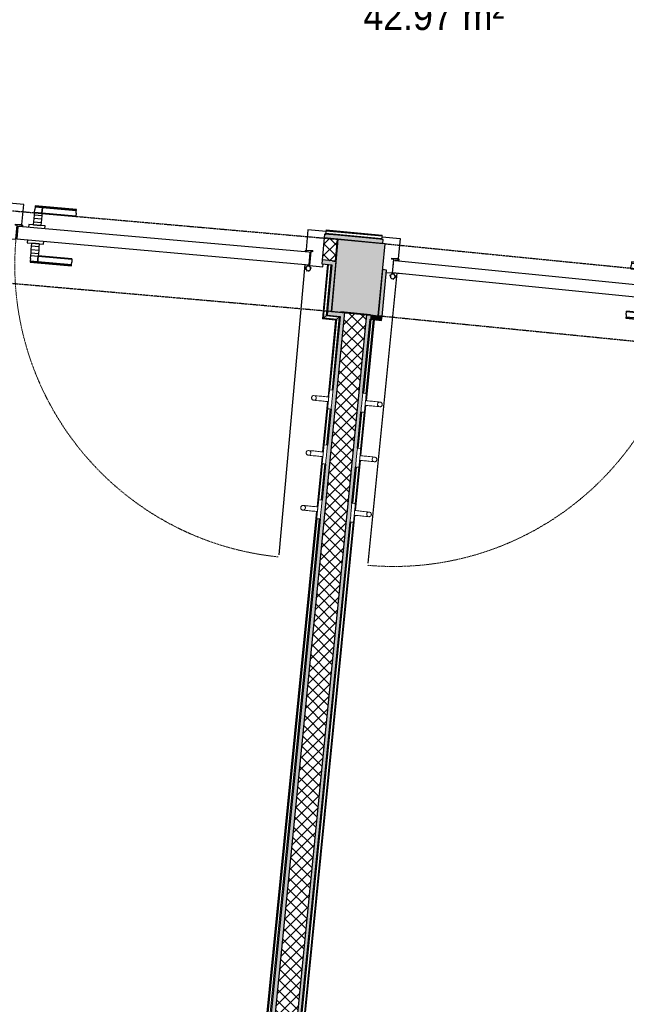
# Model space of a CAD drawing. Header units: millimetres. Extents: x 1909 to 61055, y -36590 to 14615.
# Tile 16 of 49: x 30219 to 32141, y -25673 to -22553. Entities that reach past the tile are written whole.
import ezdxf

# ---------------------------------------------------------------- set-up
doc = ezdxf.new("R2010")
doc.units = ezdxf.units.MM
doc.linetypes.add('Tiret', pattern=[2.5, 1.25, -1.25])
doc.linetypes.add('Tiret_2_', pattern=[2.5, 1.25, -1.25])
for name, color, linetype, lineweight in [('A-AREA-IDEN', 7, 'Continuous', 30), ('A-DETL-GENF', 7, 'Continuous', 18), ('A-DOOR', 7, 'Continuous', 25), ('A-DOOR-FRAM', 7, 'Continuous', 25), ('A-FLOR', 7, 'Continuous', 25), ('A-FLOR-HRAL', 7, 'Continuous', 18), ('A-WALL', 7, 'Continuous', 25), ('A-WALL-PATT', 7, 'Continuous', 25), ('E-WIRE', 7, 'Continuous', 18), ('I-FURN', 7, 'Continuous', 18), ('Q-SPCQ', 7, 'Continuous', 18)]:
    doc.layers.add(name, color=color, linetype=linetype, lineweight=lineweight)
doc.layers.add('A-DOOR-HDLN', color=5, linetype='Tiret', lineweight=25, true_color=0x0000ff)
doc.styles.add('Arial_1', font='arial.ttf', dxfattribs={"width": 0.9, "height": 90})
pattern_1 = [(45, (0, 0), (-17.67767, 17.67767), []), (135, (0, 0), (-17.67767, -17.67767), [])]

# ---------------------------------------------------------------- blocks, each defined once
blk = doc.blocks.new('PRT_SIMPLE_HUI_58x68x48 - PRT_BOIS_1V_930x2040x40-V2-2021_015_1111_DCE_1_50_N0 FINI_SSI_CMSI')
at = {"layer": 'A-DETL-GENF', "lineweight": 25}
h = blk.add_hatch(color=256, dxfattribs=at)
h.paths.add_polyline_path([(-496, -14.5), (-483.8, -12.8), (-484.4, -10.6), (-485.1, -11.7), (-496.1, -13.2), (-500.5, -13.6), (-500.5, -14.5)])
h.paths.add_polyline_path([(-485.1, -10.6), (-483.8, -9.7), (-488.8, -8), (-508.5, -8), (-508.5, -11.5), (-502, -11.5), (-502.1, -10.3), (-505.2, -10.3), (-505.2, -9.3), (-488.4, -9.4), (-485.2, -10.6)])
h = blk.add_hatch(color=256, dxfattribs=at)
h.paths.add_polyline_path([(430.5, -14.5), (430.4, -13.2), (425.8, -13.2), (415.1, -11.7), (413.8, -9.7), (413.8, -12.8), (426.2, -14.5)])
h.paths.add_polyline_path([(438.5, -11.5), (438.5, -8), (418.5, -8), (413.8, -9.7), (415.1, -10.6), (418.7, -9.3), (435.2, -9.3), (435.2, -10.3), (432, -10.5), (432, -11.5), (435.4, -11.5)])
at = {"layer": 'A-DETL-GENF'}
for p, q in [((-488.5, -8), (-508.5, -8)), ((-508.5, -8), (-508.5, -11.5)), ((-508.5, -11.5), (-502, -11.5)), ((-505.2, -10.3), (-505.2, -9.3)), ((-505.2, -9.3), (-488.7, -9.3)), ((-502, -10.3), (-505.2, -10.3)), ((-502, -11.5), (-502, -10.3)), ((-496.1, -13.2), (-500.5, -13.2)), ((-500.5, -13.2), (-500.5, -14.5)), ((-500.5, -14.5), (-496, -14.5)), ((-485.1, -11.7), (-496.1, -13.2)), ((-496, -14.5), (-483.8, -12.8)), ((-488.7, -9.3), (-485.1, -10.6)), ((-483.8, -9.7), (-488.5, -8)), ((-485.1, -10.6), (-485.1, -11.7)), ((-483.8, -12.8), (-483.8, -9.7)), ((418.5, -8), (413.8, -9.7)), ((413.8, -9.7), (413.8, -12.8)), ((413.8, -12.8), (426, -14.5)), ((415.1, -10.6), (418.7, -9.3)), ((415.1, -11.7), (415.1, -10.6)), ((426.1, -13.2), (415.1, -11.7)), ((438.5, -8), (418.5, -8)), ((418.7, -9.3), (435.2, -9.3)), ((426, -14.5), (430.5, -14.5)), ((430.5, -13.2), (426.1, -13.2)), ((430.5, -14.5), (430.5, -13.2)), ((435.2, -10.3), (432, -10.3)), ((432, -10.3), (432, -11.5)), ((432, -11.5), (438.5, -11.5)), ((435.2, -9.3), (435.2, -10.3)), ((438.5, -11.5), (438.5, -8))]:
    blk.add_line(p, q, dxfattribs=at)
at = {"layer": 'A-DOOR'}
for p, q in [((-427.1, 55), (-450.6, 55)), ((-450.6, 55), (-450.6, 54.5)), ((-450.6, 54.5), (-450.6, 50.4)), ((-427.1, 54.5), (-450.6, 54.5)), ((-450.6, 50.4), (-450.6, 43.3)), ((-427.1, 50.4), (-450.6, 50.4)), ((-450.6, 34), (-450.6, 43.3)), ((-450.6, 25.6), (-450.6, 34)), ((-427.1, 34), (-450.6, 34)), ((-319.6, 55), (-427.1, 55)), ((-427.1, 55), (-427.1, 54.5)), ((-427.1, 54.5), (-427.1, 55)), ((-427.1, 54.5), (-427.1, 50.4)), ((-319.6, 54.5), (-427.1, 54.5)), ((-427.1, 50.4), (-427.1, 54.5)), ((-427.1, 50.4), (-427.1, 43.3)), ((-319.6, 50.4), (-427.1, 50.4)), ((-427.1, 43.3), (-427.1, 50.4)), ((-427.1, 34), (-427.1, 43.3)), ((-427.1, 43.3), (-427.1, 34)), ((-427.1, 32.8), (-427.1, 34)), ((-319.6, 34), (-427.1, 34)), ((-427.1, 34), (-427.1, 25.6)), ((-427.1, 32.8), (-319.6, 32.8)), ((-319.6, 54.5), (-319.6, 55)), ((-319.6, 50.4), (-319.6, 54.5)), ((-319.6, 43.3), (-319.6, 50.4)), ((-319.6, 43.3), (-319.6, 34)), ((-319.6, 34), (-319.6, 32.8)), ((-450.6, 15.2), (-450.6, 25.6)), ((-427.1, 25.6), (-450.6, 25.6)), ((-450.6, 4.4), (-450.6, 15.2)), ((-427.1, 15.2), (-450.6, 15.2)), ((-450.6, -4), (-450.6, 4.4)), ((-450.6, 4.4), (-427.1, 4.4)), ((-427.1, 25.6), (-427.1, 15.2)), ((-427.1, 15.2), (-427.1, 4.4)), ((-427.1, 4.4), (-427.1, -4)), ((-499.5, -14.5), (-499.5, -54.5)), ((426, -14.5), (-496, -14.5)), ((-465.6, -5.5), (-465.6, -14.5)), ((-413.4, -5.5), (-465.6, -5.5)), ((-450.6, -4), (-450.6, -5)), ((-450.6, -5), (-427.1, -5)), ((-427.1, -5), (-427.1, -4)), ((-413.4, -14.5), (-413.4, -5.5)), ((430.5, -54.5), (430.5, -14.5)), ((-499.5, -54.5), (430.5, -54.5)), ((-465.6, -54.5), (-465.6, -63.5)), ((-413.4, -63.5), (-413.4, -54.5)), ((417, -54.5), (417, -977.5)), ((-465.6, -63.5), (-413.4, -63.5)), ((-427.1, -64), (-450.6, -64)), ((-450.6, -64), (-450.6, -65)), ((-450.6, -73.4), (-450.6, -65)), ((-450.6, -84.2), (-450.6, -73.4)), ((-427.1, -73.4), (-450.6, -73.4)), ((-450.6, -94.6), (-450.6, -84.2)), ((-450.6, -84.2), (-427.1, -84.2)), ((-427.1, -65), (-427.1, -64)), ((-427.1, -65), (-427.1, -73.4)), ((-427.1, -73.4), (-427.1, -84.2)), ((-427.1, -84.2), (-427.1, -94.6)), ((-450.6, -103), (-450.6, -94.6)), ((-450.6, -94.6), (-427.1, -94.6)), ((-450.6, -112.3), (-450.6, -103)), ((-450.6, -103), (-427.1, -103)), ((-450.6, -112.3), (-450.6, -119.4)), ((-450.6, -119.4), (-450.6, -123.5)), ((-450.6, -119.4), (-427.1, -119.4)), ((-450.6, -123.5), (-450.6, -124)), ((-450.6, -123.5), (-427.1, -123.5)), ((-450.6, -124), (-427.1, -124)), ((-427.1, -94.6), (-427.1, -103)), ((-427.1, -103), (-427.1, -101.8)), ((-319.6, -101.8), (-427.1, -101.8)), ((-427.1, -112.3), (-427.1, -103)), ((-427.1, -103), (-319.6, -103)), ((-427.1, -103), (-427.1, -112.3)), ((-427.1, -112.3), (-427.1, -119.4)), ((-427.1, -119.4), (-427.1, -112.3)), ((-427.1, -119.4), (-427.1, -123.5)), ((-427.1, -119.4), (-319.6, -119.4)), ((-427.1, -123.5), (-427.1, -119.4)), ((-427.1, -123.5), (-427.1, -124)), ((-427.1, -123.5), (-319.6, -123.5)), ((-427.1, -124), (-427.1, -123.5)), ((-427.1, -124), (-319.6, -124)), ((-319.6, -101.8), (-319.6, -103)), ((-319.6, -103), (-319.6, -112.3)), ((-319.6, -119.4), (-319.6, -112.3)), ((-319.6, -123.5), (-319.6, -119.4)), ((-319.6, -124), (-319.6, -123.5))]:
    blk.add_line(p, q, dxfattribs=at)
at = {"layer": 'A-DOOR', "color": 176, "linetype": 'Tiret', "lineweight": 18, "true_color": 0x000080}
blk.add_arc((428, -54.5), 930, 180, 269.3192, dxfattribs=at)
at = {"layer": 'A-DOOR'}
for radius, start, end in [(9.12, 155.8208, 180), (7.5, 360, 180), (7.5, 135, 165), (9.12, 111.9887, 120), (7.5, 60, 120), (9.12, 60, 68.0113), (7.5, 0, 30), (9.12, 0, 24.1792), (9.12, 180, 204.1792), (7.5, 180, 360), (7.5, 180, 240), (9.12, 240, 248.0113), (7.5, 270, 0)]:
    blk.add_arc((429, -65.5), radius, start, end, dxfattribs=at)
at = {"layer": 'A-DOOR-FRAM'}
for p, q in [((-487, 56), (-545, 56)), ((-545, 56), (-545, 47.5)), ((-545, 47.5), (-540.4, 47.5)), ((-487, -8), (-487, 56)), ((475, 56), (417, 56)), ((417, 56), (417, -8)), ((470.3, 47.5), (475, 47.5)), ((475, 47.5), (475, 56)), ((-502, -56), (-502, -11.5)), ((-488.5, -8), (-487, -8)), ((417, -8), (418.5, -8)), ((432, -11.5), (432, -56)), ((-545, -47.5), (-545, -56)), ((-545, -56), (-502, -56)), ((432, -56), (475, -56)), ((475, -56), (475, -47.5))]:
    blk.add_line(p, q, dxfattribs=at)
at = {"layer": 'Q-SPCQ'}
for p, q in [((430.5, -54.5), (403.5, -54.5)), ((430.5, -40.5), (430.5, -54.5))]:
    blk.add_line(p, q, dxfattribs=at)
blk = doc.blocks.new('PRT_SIMPLE_HUI_58x68x48 - PRT_BOIS_1V_930x2040x40-V3-2021_015_1111_DCE_1_50_N0 FINI_SSI_CMSI')
at = {"layer": 'A-DETL-GENF', "lineweight": 25}
h = blk.add_hatch(color=256, dxfattribs=at)
h.paths.add_polyline_path([(-500.5, 14.5), (-500.4, 13.2), (-495.8, 13.2), (-485.1, 11.7), (-483.8, 9.7), (-483.8, 12.8), (-496.2, 14.5)])
h.paths.add_polyline_path([(-508.5, 11.5), (-508.5, 8), (-488.5, 8), (-483.8, 9.7), (-485.1, 10.6), (-488.7, 9.3), (-505.2, 9.3), (-505.2, 10.2), (-502, 10.6), (-502, 11.5), (-505.5, 11.5)])
h = blk.add_hatch(color=256, dxfattribs=at)
h.paths.add_polyline_path([(426, 14.5), (413.8, 12.8), (414.4, 10.5), (415.3, 11.7), (426.1, 13.2), (430.5, 13.6), (430.5, 14.5)])
h.paths.add_polyline_path([(415.1, 10.6), (413.8, 9.7), (418.9, 8), (438.5, 8), (438.5, 11.5), (432, 11.5), (432.1, 10.2), (435.2, 10.2), (435.2, 9.3), (418.4, 9.4), (415.2, 10.6)])
at = {"layer": 'A-DETL-GENF'}
for p, q in [((-508.5, 11.5), (-502, 11.5)), ((-508.5, 8), (-508.5, 11.5)), ((-488.5, 8), (-508.5, 8)), ((-505.2, 10.2), (-505.2, 9.3)), ((-502, 10.2), (-505.2, 10.2)), ((-505.2, 9.3), (-488.7, 9.3)), ((-502, 11.5), (-502, 10.2)), ((-500.5, 14.5), (-496, 14.5)), ((-500.5, 13.2), (-500.5, 14.5)), ((-496.1, 13.2), (-500.5, 13.2)), ((-485.1, 11.7), (-496.1, 13.2)), ((-496, 14.5), (-483.8, 12.8)), ((-488.7, 9.3), (-485.1, 10.6)), ((-483.8, 9.7), (-488.5, 8)), ((-485.1, 10.6), (-485.1, 11.7)), ((-483.8, 12.8), (-483.8, 9.7)), ((413.8, 12.8), (426, 14.5)), ((413.8, 9.7), (413.8, 12.8)), ((418.5, 8), (413.8, 9.7)), ((426.1, 13.2), (415.1, 11.7)), ((415.1, 11.7), (415.1, 10.6)), ((415.1, 10.6), (418.7, 9.3)), ((438.5, 8), (418.5, 8)), ((418.7, 9.3), (435.2, 9.3)), ((426, 14.5), (430.5, 14.5)), ((430.5, 13.2), (426.1, 13.2)), ((430.5, 14.5), (430.5, 13.2)), ((432, 11.5), (438.5, 11.5)), ((432, 10.2), (432, 11.5)), ((435.2, 10.2), (432, 10.2)), ((435.2, 9.3), (435.2, 10.2)), ((438.5, 11.5), (438.5, 8))]:
    blk.add_line(p, q, dxfattribs=at)
at = {"layer": 'A-DOOR'}
for p, q in [((417, 54.5), (417, 977.5)), ((-427.1, 124), (-450.6, 124)), ((-450.6, 124), (-450.6, 123.5)), ((-450.6, 123.5), (-450.6, 119.4)), ((-427.1, 123.5), (-450.6, 123.5)), ((-450.6, 119.4), (-450.6, 112.3)), ((-427.1, 119.4), (-450.6, 119.4)), ((-450.6, 103), (-450.6, 112.3)), ((-450.6, 94.6), (-450.6, 103)), ((-427.1, 103), (-450.6, 103)), ((-450.6, 84.2), (-450.6, 94.6)), ((-427.1, 94.6), (-450.6, 94.6)), ((-319.6, 124), (-427.1, 124)), ((-427.1, 124), (-427.1, 123.5)), ((-427.1, 123.5), (-427.1, 124)), ((-427.1, 123.5), (-427.1, 119.4)), ((-319.6, 123.5), (-427.1, 123.5)), ((-427.1, 119.4), (-427.1, 123.5)), ((-427.1, 119.4), (-427.1, 112.3)), ((-319.6, 119.4), (-427.1, 119.4)), ((-427.1, 112.3), (-427.1, 119.4)), ((-427.1, 103), (-427.1, 112.3)), ((-427.1, 112.3), (-427.1, 103)), ((-427.1, 101.8), (-427.1, 103)), ((-319.6, 103), (-427.1, 103)), ((-427.1, 103), (-427.1, 94.6)), ((-427.1, 101.8), (-319.6, 101.8)), ((-427.1, 94.6), (-427.1, 84.2)), ((-319.6, 123.5), (-319.6, 124)), ((-319.6, 119.4), (-319.6, 123.5)), ((-319.6, 112.3), (-319.6, 119.4)), ((-319.6, 112.3), (-319.6, 103)), ((-319.6, 103), (-319.6, 101.8)), ((-465.6, 63.5), (-465.6, 54.5)), ((-413.4, 63.5), (-465.6, 63.5)), ((-450.6, 73.4), (-450.6, 84.2)), ((-427.1, 84.2), (-450.6, 84.2)), ((-450.6, 65), (-450.6, 73.4)), ((-450.6, 73.4), (-427.1, 73.4)), ((-450.6, 65), (-450.6, 64)), ((-450.6, 64), (-427.1, 64)), ((-427.1, 84.2), (-427.1, 73.4)), ((-427.1, 73.4), (-427.1, 65)), ((-427.1, 64), (-427.1, 65)), ((-413.4, 54.5), (-413.4, 63.5)), ((-467.4, 54.5), (430.5, 54.5)), ((430.5, 54.5), (430.5, 14.5)), ((426, 14.5), (-467.4, 14.5)), ((-465.6, 14.5), (-465.6, 5.5)), ((-465.6, 5.5), (-413.4, 5.5)), ((-427.1, 5), (-450.6, 5)), ((-450.6, 5), (-450.6, 4)), ((-450.6, -4.4), (-450.6, 4)), ((-427.1, 4), (-427.1, 5)), ((-427.1, 4), (-427.1, -4.4)), ((-413.4, 5.5), (-413.4, 14.5)), ((-450.6, -15.2), (-450.6, -4.4)), ((-427.1, -4.4), (-450.6, -4.4)), ((-450.6, -25.6), (-450.6, -15.2)), ((-450.6, -15.2), (-427.1, -15.2)), ((-450.6, -34), (-450.6, -25.6)), ((-450.6, -25.6), (-427.1, -25.6)), ((-427.1, -4.4), (-427.1, -15.2)), ((-427.1, -15.2), (-427.1, -25.6)), ((-427.1, -25.6), (-427.1, -34)), ((-450.6, -43.3), (-450.6, -34)), ((-450.6, -34), (-427.1, -34)), ((-450.6, -43.3), (-450.6, -50.4)), ((-450.6, -50.4), (-450.6, -54.5)), ((-450.6, -50.4), (-427.1, -50.4)), ((-450.6, -54.5), (-450.6, -55)), ((-450.6, -54.5), (-427.1, -54.5)), ((-450.6, -55), (-427.1, -55)), ((-427.1, -34), (-427.1, -32.8)), ((-319.6, -32.8), (-427.1, -32.8)), ((-427.1, -43.3), (-427.1, -34)), ((-427.1, -34), (-319.6, -34)), ((-427.1, -34), (-427.1, -43.3)), ((-427.1, -43.3), (-427.1, -50.4)), ((-427.1, -50.4), (-427.1, -43.3)), ((-427.1, -50.4), (-427.1, -54.5)), ((-427.1, -50.4), (-319.6, -50.4)), ((-427.1, -54.5), (-427.1, -50.4)), ((-427.1, -54.5), (-427.1, -55)), ((-427.1, -54.5), (-319.6, -54.5)), ((-427.1, -55), (-427.1, -54.5)), ((-427.1, -55), (-319.6, -55)), ((-319.6, -32.8), (-319.6, -34)), ((-319.6, -34), (-319.6, -43.3)), ((-319.6, -50.4), (-319.6, -43.3)), ((-319.6, -54.5), (-319.6, -50.4)), ((-319.6, -55), (-319.6, -54.5))]:
    blk.add_line(p, q, dxfattribs=at)
at = {"layer": 'A-DOOR', "color": 176, "linetype": 'Tiret', "lineweight": 18, "true_color": 0x000080}
blk.add_arc((428, 54.5), 930, 90.6808, 180, dxfattribs=at)
at = {"layer": 'A-DOOR'}
for radius, start, end in [(9.12, 155.8208, 180), (9.12, 180, 204.1792), (7.5, 360, 180), (7.5, 120, 180), (7.5, 180, 360), (7.5, 195, 225), (9.12, 111.9887, 120), (7.5, 0, 90), (7.5, 330, 0), (9.12, 335.8208, 0), (9.12, 240, 248.0113), (7.5, 240, 300), (9.12, 291.9887, 300)]:
    blk.add_arc((429, 65.5), radius, start, end, dxfattribs=at)
at = {"layer": 'A-DOOR-FRAM'}
for p, q in [((432, 56), (450.6, 56)), ((432, 11.5), (432, 56)), ((417, -56), (417, 8)), ((417, 8), (418.5, 8)), ((-545, -47.5), (-540.4, -47.5)), ((-545, -56), (-545, -47.5)), ((-487, -56), (-545, -56)), ((-487, -35.2), (-487, -56)), ((475, -56), (417, -56)), ((470.3, -47.5), (475, -47.5)), ((475, -47.5), (475, -56))]:
    blk.add_line(p, q, dxfattribs=at)
at = {"layer": 'Q-SPCQ'}
for p, q in [((430.5, 54.5), (403.5, 54.5)), ((430.5, 40.5), (430.5, 54.5))]:
    blk.add_line(p, q, dxfattribs=at)
blk = doc.blocks.new('Garde-corps - Garde-corps-508649-2021_015_1111_DCE_1_50_N0 FINI_SSI_CMSI')
at = {"layer": 'A-FLOR-HRAL'}
for p, q in [((-8292, -23246.8), (-8469.1, -23230)), ((-8468.6, -23224.6), (-8468.4, -23223)), ((-8468.4, -23223), (-8468.2, -23221.2)), ((-8291.3, -23239.7), (-8468.4, -23223)), ((-8468.1, -23219.6), (-8468.2, -23221.2)), ((-8291.2, -23237.9), (-8468.2, -23221.2)), ((-8291, -23236.3), (-8468.1, -23219.6)), ((-8291.3, -23239.7), (-8291.5, -23241.3)), ((-8291.2, -23237.9), (-8291.3, -23239.7)), ((-8291.2, -23237.9), (-8291, -23236.3))]:
    blk.add_line(p, q, dxfattribs=at)
blk = doc.blocks.new('Garde-corps - Garde-corps-510088-2021_015_1111_DCE_1_50_N0 FINI_SSI_CMSI')
at = {"layer": 'A-FLOR-HRAL'}
for p, q in [((-8349.4, -23737.2), (-8326.2, -23502.7)), ((-8342.8, -23760.5), (-8317.3, -23503.6)), ((-8342.4, -23738.5), (-8319.1, -23503.4)), ((-8341.2, -23760.6), (-8315.7, -23503.7)), ((-8366.7, -23911.3), (-8355.4, -23796.9)), ((-8360.1, -23934.6), (-8344.3, -23775.4)), ((-8359.7, -23912.7), (-8348.2, -23796.9)), ((-8358.5, -23934.8), (-8342.7, -23775.5)), ((-8377.4, -24108.8), (-8361.6, -23949.5)), ((-8375.7, -24108.9), (-8359.9, -23949.7)), ((-8384, -24085.5), (-8372.6, -23971)), ((-8377, -24086.8), (-8365.5, -23971.1)), ((-8937, -29660.7), (-8389.9, -24145.2)), ((-8929.2, -29654.3), (-8382.7, -24145.2)), ((-8927.3, -29652.7), (-8378.9, -24123.7)), ((-8925.5, -29651.2), (-8377.2, -24123.8))]:
    blk.add_line(p, q, dxfattribs=at)
blk = doc.blocks.new('Garde-corps - Garde-corps-510192-2021_015_1111_DCE_1_50_N0 FINI_SSI_CMSI')
at = {"layer": 'A-FLOR-HRAL'}
for p, q in [((-8464, -23329), (-8480.2, -23501.6)), ((-8462.4, -23329.1), (-8478.4, -23500.1)), ((-8460.6, -23329.3), (-8476.5, -23498.5)), ((-8453.5, -23330), (-8468.8, -23492.2)), ((-8476.5, -23498.5), (-8468.8, -23492.2)), ((-8468.8, -23492.2), (-8427, -23496.3)), ((-8480.2, -23501.6), (-8438.5, -23505.7)), ((-8478.4, -23500.1), (-8436.7, -23504.2)), ((-8476.5, -23498.5), (-8434.8, -23502.7)), ((-8438.5, -23505.7), (-8462.6, -23748.6)), ((-8436.7, -23504.2), (-8461, -23748.7)), ((-8434.8, -23502.7), (-8457.1, -23727.1)), ((-8427, -23496.3), (-8449.9, -23727.2)), ((-8434.8, -23502.7), (-8427, -23496.3)), ((-8464.1, -23763.5), (-8479.9, -23922.7)), ((-8462.5, -23763.7), (-8478.3, -23922.9)), ((-8462.9, -23785.6), (-8474.4, -23901.3)), ((-8455.9, -23786.9), (-8467.2, -23901.4)), ((-8481.4, -23937.6), (-8497.2, -24096.9)), ((-8479.7, -23937.8), (-8495.5, -24097)), ((-8480.2, -23959.7), (-8491.6, -24075.4)), ((-8473.1, -23961.1), (-8484.5, -24075.5)), ((-8498.7, -24111.8), (-9046.9, -29639.2)), ((-8497, -24112), (-9045.4, -29641)), ((-8497.4, -24133.9), (-9043.9, -29642.9)), ((-8490.4, -24135.2), (-9037.5, -29650.7))]:
    blk.add_line(p, q, dxfattribs=at)
for points, knots in [([(-8468.8, -23492.2), (-8468.8, -23492.1), (-8468.7, -23492.1), (-8468.5, -23492), (-8468.3, -23491.8), (-8468.1, -23491.6), (-8468, -23491.5), (-8467.8, -23491.3), (-8467.5, -23491.1), (-8467.2, -23490.9), (-8467, -23490.7), (-8466.7, -23490.4), (-8466.2, -23490), (-8465.8, -23489.7), (-8465.5, -23489.5)], [0, 0, 0, 0, 0.166667, 0.25, 0.333333, 0.416667, 0.458333, 0.5, 0.583333, 0.666667, 0.708333, 0.75, 0.833333, 1, 1, 1, 1]), ([(-8480.2, -23501.6), (-8480.2, -23501.6), (-8480.2, -23501.5), (-8480.1, -23501.4), (-8479.9, -23501.3), (-8479.7, -23501.2), (-8479.5, -23501), (-8479.4, -23500.9), (-8479.3, -23500.8), (-8479.1, -23500.7), (-8479, -23500.6), (-8478.9, -23500.5), (-8478.7, -23500.4), (-8478.6, -23500.2), (-8478.5, -23500.2), (-8478.4, -23500.1)], [0.1, 0.1, 0.1, 0.1, 0.2, 0.3, 0.4, 0.475, 0.55, 0.6, 0.65, 0.7, 0.75, 0.8, 0.85, 0.9, 1, 1, 1, 1]), ([(-8438.5, -23505.7), (-8438.5, -23505.7), (-8438.5, -23505.7), (-8438.4, -23505.6), (-8438.2, -23505.4), (-8438, -23505.3), (-8437.9, -23505.2), (-8437.7, -23505), (-8437.6, -23504.9), (-8437.4, -23504.8), (-8437.3, -23504.7), (-8437.2, -23504.6), (-8437.1, -23504.5), (-8436.9, -23504.4), (-8436.8, -23504.3), (-8436.7, -23504.2)], [0.1, 0.1, 0.1, 0.1, 0.2, 0.3, 0.4, 0.475, 0.55, 0.6, 0.65, 0.7, 0.75, 0.8, 0.85, 0.9, 1, 1, 1, 1]), ([(-8427, -23496.3), (-8427, -23496.3), (-8427, -23496.2), (-8426.8, -23496.1), (-8426.6, -23495.9), (-8426.4, -23495.8), (-8426.2, -23495.6), (-8426, -23495.5), (-8425.8, -23495.2), (-8425.5, -23495), (-8425.2, -23494.8), (-8424.9, -23494.6), (-8424.5, -23494.2), (-8424, -23493.8), (-8423.8, -23493.6)], [0, 0, 0, 0, 0.166667, 0.25, 0.333333, 0.416667, 0.458333, 0.5, 0.583333, 0.666667, 0.708333, 0.75, 0.833333, 1, 1, 1, 1])]:
    blk.add_open_spline(points, degree=3, knots=knots, dxfattribs=at)
blk = doc.blocks.new('72_PATERE_HEWI SERIE 477 - Colour - 92 Anthracite grey-566101-2021_015_1111_DCE_1_50_N0 FINI_SSI_CMSI')
at = {"layer": 'A-DETL-GENF'}
for p, q in [((-10398.4, -18776.9), (-10398.6, -18778.1)), ((-10398.6, -18778.1), (-10398.6, -18779.4)), ((-10398.6, -18779.4), (-10398.4, -18780.7)), ((-10397.9, -18775.6), (-10398.4, -18776.9)), ((-10398.4, -18780.7), (-10398, -18782)), ((-10398, -18782), (-10397.4, -18783.1)), ((-10397.3, -18774.5), (-10397.9, -18775.6)), ((-10396.4, -18773.5), (-10397.3, -18774.5)), ((-10395.4, -18772.7), (-10396.4, -18773.5)), ((-10394.3, -18772), (-10395.4, -18772.7)), ((-10392.6, -18771.5), (-10394.3, -18772)), ((-10391.1, -18771.4), (-10392.6, -18771.5)), ((-10384.9, -18772), (-10391.1, -18771.4)), ((-10391.1, -18771.4), (-10387.7, -18772.2)), ((-10387.7, -18772.2), (-10391.1, -18771.4)), ((-10387.7, -18772.2), (-10385.4, -18774.1)), ((-10385.4, -18774.1), (-10387.7, -18772.2)), ((-10385.4, -18774.1), (-10384, -18776.8)), ((-10384, -18776.8), (-10385.4, -18774.1)), ((-10381.2, -18772.3), (-10384.9, -18772)), ((-10383.7, -18779.6), (-10384.5, -18782.3)), ((-10384.5, -18782.3), (-10383.7, -18779.6)), ((-10384, -18776.8), (-10383.7, -18779.6)), ((-10383.7, -18779.6), (-10384, -18776.8)), ((-10374.6, -18773), (-10381.2, -18772.3)), ((-10370.3, -18773.4), (-10374.6, -18773)), ((-10365.9, -18773.9), (-10370.3, -18773.4)), ((-10361.6, -18774.3), (-10365.9, -18773.9)), ((-10357.2, -18774.7), (-10361.6, -18774.3)), ((-10352.9, -18775.2), (-10357.2, -18774.7)), ((-10348.5, -18775.6), (-10352.9, -18775.2)), ((-10344.2, -18776), (-10348.5, -18775.6)), ((-10343.6, -18770.8), (-10345.1, -18785.5)), ((-10344.9, -18783.5), (-10344.6, -18780.8)), ((-10344.6, -18780.8), (-10344.4, -18778.2)), ((-10344.4, -18778.2), (-10344.2, -18776)), ((-10342.8, -18762.6), (-10343.6, -18770.8)), ((-10342.3, -18757.7), (-10342.8, -18762.6)), ((-10342.2, -18756.2), (-10342.3, -18757.7)), ((-10342.1, -18755.1), (-10342.2, -18756.2)), ((-10340.4, -18753.8), (-10342.1, -18755.1)), ((-10331, -18754.7), (-10340.4, -18753.8)), ((-10333.9, -18784.6), (-10333.7, -18782.1)), ((-10333.7, -18782.1), (-10333.3, -18778.3)), ((-10333.3, -18778.3), (-10332.9, -18774.4)), ((-10332.9, -18774.4), (-10332.6, -18770.7)), ((-10332.6, -18770.7), (-10332.2, -18767.2)), ((-10332.2, -18767.2), (-10331.8, -18762.8)), ((-10331.8, -18762.8), (-10331, -18754.7)), ((-10397.4, -18783.1), (-10396.5, -18784.1)), ((-10396.5, -18784.1), (-10395.5, -18785)), ((-10395.5, -18785), (-10394.4, -18785.6)), ((-10394.4, -18785.6), (-10393.3, -18786.1)), ((-10393.3, -18786.1), (-10391.9, -18786.3)), ((-10389.1, -18786.1), (-10391.9, -18786.3)), ((-10391.9, -18786.3), (-10389.1, -18786.1)), ((-10391.9, -18786.3), (-10386.3, -18786.9)), ((-10386.4, -18784.7), (-10389.1, -18786.1)), ((-10389.1, -18786.1), (-10386.4, -18784.7)), ((-10384.5, -18782.3), (-10386.4, -18784.7)), ((-10386.4, -18784.7), (-10384.5, -18782.3)), ((-10386.3, -18786.9), (-10382.7, -18787.3)), ((-10382.7, -18787.3), (-10376.1, -18787.9)), ((-10376.1, -18787.9), (-10371.8, -18788.3)), ((-10371.8, -18788.3), (-10367.4, -18788.8)), ((-10367.4, -18788.8), (-10363.1, -18789.2)), ((-10363.1, -18789.2), (-10358.7, -18789.6)), ((-10358.7, -18789.6), (-10354.3, -18790.1)), ((-10354.3, -18790.1), (-10350, -18790.5)), ((-10350, -18790.5), (-10345.6, -18790.9)), ((-10347.6, -18810.7), (-10347.7, -18811.7)), ((-10347.7, -18811.7), (-10346.4, -18813.5)), ((-10347.5, -18809.8), (-10347.6, -18810.7)), ((-10347.2, -18806.7), (-10347.5, -18809.8)), ((-10346.8, -18802.5), (-10347.2, -18806.7)), ((-10346.4, -18799), (-10346.8, -18802.5)), ((-10346.1, -18795.2), (-10346.4, -18799)), ((-10346.4, -18813.5), (-10341.6, -18813.9)), ((-10345.7, -18791.4), (-10346.1, -18795.2)), ((-10345.1, -18785.5), (-10345.7, -18791.4)), ((-10345.6, -18790.9), (-10345.4, -18788.8)), ((-10345.4, -18788.8), (-10345.2, -18786.1)), ((-10345.2, -18786.1), (-10344.9, -18783.5)), ((-10336.9, -18814.4), (-10336.2, -18807.6)), ((-10336.2, -18807.6), (-10335.8, -18803.7)), ((-10335.8, -18803.7), (-10334.8, -18793.4)), ((-10334.8, -18793.4), (-10334.4, -18789.6)), ((-10334.4, -18789.6), (-10334.2, -18787)), ((-10334.2, -18787), (-10333.9, -18784.6)), ((-10341.6, -18813.9), (-10336.9, -18814.4))]:
    blk.add_line(p, q, dxfattribs=at)
blk = doc.blocks.new('72_PATERE_HEWI SERIE 477 - Colour - 92 Anthracite grey-568995-2021_015_1111_DCE_1_50_N0 FINI_SSI_CMSI')
at = {"layer": 'A-DETL-GENF'}
for p, q in [((-10238, -18780.1), (-10238.4, -18783.8)), ((-10237.7, -18776.6), (-10238, -18780.1)), ((-10237.2, -18772.2), (-10237.7, -18776.6)), ((-10236.4, -18764.1), (-10237.2, -18772.2)), ((-10227, -18765), (-10236.4, -18764.1)), ((-10227.2, -18782.3), (-10226.4, -18774.1)), ((-10225.6, -18766.7), (-10227, -18765)), ((-10226.4, -18774.1), (-10225.9, -18769.3)), ((-10225.9, -18769.3), (-10225.7, -18767.8)), ((-10225.7, -18767.8), (-10225.6, -18766.7)), ((-10241.3, -18813.1), (-10241.7, -18817)), ((-10240.3, -18802.8), (-10241.3, -18813.1)), ((-10239.9, -18798.9), (-10240.3, -18802.8)), ((-10239.6, -18796.4), (-10239.9, -18798.9)), ((-10239.4, -18793.9), (-10239.6, -18796.4)), ((-10239.1, -18791.5), (-10239.4, -18793.9)), ((-10238.8, -18787.6), (-10239.1, -18791.5)), ((-10238.4, -18783.8), (-10238.8, -18787.6)), ((-10230.3, -18814), (-10230, -18810.6)), ((-10230, -18810.6), (-10229.6, -18806.8)), ((-10229.6, -18806.8), (-10229.2, -18802.9)), ((-10229.2, -18802.9), (-10228.6, -18797)), ((-10229, -18800.3), (-10229.2, -18802.5)), ((-10229.2, -18802.5), (-10224.8, -18802.9)), ((-10228.7, -18797.7), (-10229, -18800.3)), ((-10228.4, -18795), (-10228.7, -18797.7)), ((-10228.6, -18797), (-10227.2, -18782.3)), ((-10228.2, -18792.4), (-10228.4, -18795)), ((-10227.9, -18789.7), (-10228.2, -18792.4)), ((-10227.7, -18787.6), (-10227.9, -18789.7)), ((-10223.4, -18788), (-10227.7, -18787.6)), ((-10224.8, -18802.9), (-10220.5, -18803.3)), ((-10219, -18788.4), (-10223.4, -18788)), ((-10220.5, -18803.3), (-10216.1, -18803.8)), ((-10214.6, -18788.9), (-10219, -18788.4)), ((-10216.1, -18803.8), (-10211.8, -18804.2)), ((-10210.3, -18789.3), (-10214.6, -18788.9)), ((-10211.8, -18804.2), (-10207.4, -18804.6)), ((-10205.9, -18789.7), (-10210.3, -18789.3)), ((-10207.4, -18804.6), (-10203.1, -18805.1)), ((-10201.6, -18790.2), (-10205.9, -18789.7)), ((-10203.1, -18805.1), (-10198.7, -18805.5)), ((-10197.2, -18790.6), (-10201.6, -18790.2)), ((-10198.7, -18805.5), (-10192.1, -18806.2)), ((-10190.6, -18791.2), (-10197.2, -18790.6)), ((-10192.1, -18806.2), (-10188.5, -18806.5)), ((-10187, -18791.6), (-10190.6, -18791.2)), ((-10189.6, -18798.9), (-10188.8, -18796.2)), ((-10188.8, -18796.2), (-10189.6, -18798.9)), ((-10189.4, -18801.7), (-10189.6, -18798.9)), ((-10189.6, -18798.9), (-10189.4, -18801.7)), ((-10188, -18804.4), (-10189.4, -18801.7)), ((-10189.4, -18801.7), (-10188, -18804.4)), ((-10188.8, -18796.2), (-10186.9, -18793.8)), ((-10186.9, -18793.8), (-10188.8, -18796.2)), ((-10188.5, -18806.5), (-10182.9, -18807.1)), ((-10185.6, -18806.3), (-10188, -18804.4)), ((-10188, -18804.4), (-10185.6, -18806.3)), ((-10180.7, -18792.3), (-10187, -18791.6)), ((-10186.9, -18793.8), (-10184.2, -18792.4)), ((-10184.2, -18792.4), (-10186.9, -18793.8)), ((-10182.9, -18807.1), (-10185.6, -18806.3)), ((-10185.6, -18806.3), (-10182.9, -18807.1)), ((-10184.2, -18792.4), (-10180.7, -18792.3)), ((-10180.7, -18792.3), (-10184.2, -18792.4)), ((-10182.9, -18807.1), (-10181.5, -18807.1)), ((-10181.5, -18807.1), (-10180.3, -18806.9)), ((-10179.4, -18792.7), (-10180.7, -18792.3)), ((-10180.3, -18806.9), (-10179.1, -18806.4)), ((-10177.8, -18793.5), (-10179.4, -18792.7)), ((-10179.1, -18806.4), (-10177.9, -18805.8)), ((-10177.9, -18805.8), (-10176.9, -18805)), ((-10176.8, -18794.4), (-10177.8, -18793.5)), ((-10176.9, -18805), (-10176.1, -18804)), ((-10176, -18795.4), (-10176.8, -18794.4)), ((-10176.1, -18804), (-10175.4, -18802.9)), ((-10175.3, -18796.5), (-10176, -18795.4)), ((-10175.4, -18802.9), (-10175, -18801.6)), ((-10174.9, -18797.8), (-10175.3, -18796.5)), ((-10175, -18801.6), (-10174.7, -18800.4)), ((-10174.7, -18799), (-10174.9, -18797.8)), ((-10174.7, -18800.4), (-10174.7, -18799)), ((-10241.7, -18817), (-10242.4, -18823.8)), ((-10242.4, -18823.8), (-10237.6, -18824.3)), ((-10237.6, -18824.3), (-10232.9, -18824.7)), ((-10232.9, -18824.7), (-10231.2, -18823.3)), ((-10231.2, -18823.3), (-10231.1, -18822.3)), ((-10231.1, -18821.4), (-10230.7, -18818.2)), ((-10231.1, -18822.3), (-10231.1, -18821.4)), ((-10230.7, -18818.2), (-10230.3, -18814))]:
    blk.add_line(p, q, dxfattribs=at)
blk = doc.blocks.new('B02_ARC_rvt-1-2021_015_1111_DCE_1_50_N0 FINI_SSI_CMSI')
at = {"layer": 'A-WALL-PATT', "lineweight": 5, "true_color": 0xdadada}
h = blk.add_hatch(color=254, dxfattribs=at)
h.paths.add_polyline_path([(-8432.2, -23249.1), (-8431.1, -23236.6), (-8474, -23232.6), (-8475.1, -23245.1), (-8450.9, -23247.3)])
h.paths.add_polyline_path([(-9481.8, -23155.2), (-9480.7, -23142.8), (-9767.4, -23118.8), (-9768.5, -23131.3), (-9600.4, -23145.3)])
at = {"layer": 'A-WALL-PATT', "lineweight": 18}
h = blk.add_hatch(dxfattribs=at)
h.set_pattern_fill('FP_1', color=256, style=0, pattern_type=2)
h.set_pattern_definition(pattern_1)
h.paths.add_polyline_path([(-8438.8, -23318.8), (-8432.2, -23249.1), (-8475.1, -23245.1), (-8481.3, -23314.8), (-8444.1, -23318.3)])
h.paths.add_polyline_path([(-9488, -23225), (-9481.8, -23155.2), (-9793.4, -23129.2), (-9799, -23199), (-9489.1, -23224.9)])
at = {"layer": 'A-WALL-PATT', "true_color": 0xdadada}
h = blk.add_hatch(color=254, dxfattribs=at)
h.paths.add_polyline_path([(-8450.6, -23330.2), (-8449.4, -23317.8), (-8481.3, -23314.8), (-8482.4, -23327.2), (-8450.9, -23330.2)])
h.paths.add_polyline_path([(-9489.1, -23237.4), (-9488, -23225), (-9774.1, -23201), (-9775.1, -23213.5), (-9536.5, -23233.4)])
for points in [[(-8288.9, -23262.6), (-8287.7, -23250.2), (-8431.1, -23236.6), (-8432.2, -23249.1), (-8323.1, -23259.4)], [(-8451.9, -23478.2), (-8436.9, -23319), (-8449.4, -23318.3), (-8464.3, -23477)], [(-8291.5, -23493.6), (-8277.5, -23346.7), (-8289.9, -23345.4), (-8303.9, -23492.3)], [(-8940.3, -29663.3), (-8327.9, -23488.6), (-8340.2, -23487.4), (-8952.7, -29662.1), (-8946.5, -29662.7)], [(-8423.8, -23493.6), (-8422.5, -23481.2), (-8464.3, -23477), (-8465.5, -23489.5), (-8450.9, -23490.9)], [(-8292.7, -23506), (-8291.5, -23493.6), (-8327.9, -23490), (-8329.2, -23502.4), (-8303.9, -23504.9)]]:
    blk.add_hatch(color=254, dxfattribs=at).paths.add_polyline_path(points)
at = {"layer": 'A-WALL-PATT', "lineweight": 5, "true_color": 0xdadada}
blk.add_hatch(color=254, dxfattribs=at).paths.add_polyline_path([(-9022.4, -29655.2), (-8409.9, -23480.5), (-8422.3, -23479.3), (-9034.8, -29654), (-9028.6, -29654.6)])
at = {"layer": 'A-WALL-PATT', "lineweight": 18}
h = blk.add_hatch(dxfattribs=at)
h.set_pattern_fill('FP_1', color=256, style=0, pattern_type=2)
h.set_pattern_definition(pattern_1)
h.paths.add_polyline_path([(-8955.2, -29687), (-8340.2, -23487.4), (-8409.9, -23480.5), (-9024.8, -29680.1), (-8990, -29683.5)])
at = {"layer": 'A-FLOR'}
for p, q in [((-9433, -23209.3), (-9432.9, -23208)), ((-9432.8, -23206.7), (-9432.6, -23204.7)), ((-8532.5, -23288.4), (-8532.6, -23289.6)), ((-8532.2, -23285.1), (-8532.4, -23287.1)), ((-8517.7, -23291), (-8519.2, -23290.8)), ((-8254.2, -23315.8), (-8255.6, -23315.7)), ((-8240.7, -23317.2), (-8240.6, -23315.9)), ((-8240.5, -23314.6), (-8240.3, -23312.6))]:
    blk.add_line(p, q, dxfattribs=at)
at = {"layer": 'A-WALL'}
for p, q in [((-8474, -23232.6), (-8482.4, -23327.2)), ((-8431.1, -23236.6), (-8474, -23232.6)), ((-8287.7, -23250.2), (-8431.1, -23236.6)), ((-8432.2, -23249.1), (-8475.1, -23245.1)), ((-8438.8, -23318.8), (-8432.2, -23249.1)), ((-8432.2, -23249.1), (-8288.9, -23262.6)), ((-8288.9, -23262.6), (-8287.7, -23250.2)), ((-8482.4, -23327.2), (-8450.6, -23330.2)), ((-8449.4, -23317.8), (-8481.3, -23314.8)), ((-8450.6, -23330.2), (-8464.3, -23477)), ((-8451.9, -23478.2), (-8436.9, -23319)), ((-8436.9, -23319), (-8438.8, -23318.8)), ((-8289.9, -23345.4), (-8303.9, -23492.3)), ((-8291.5, -23493.6), (-8277.5, -23346.7)), ((-8277.5, -23346.7), (-8289.9, -23345.4)), ((-8409.9, -23480.5), (-9022.4, -29655.2)), ((-8340.2, -23487.4), (-8952.7, -29662.1)), ((-8464.3, -23477), (-8465.5, -23489.5)), ((-8465.5, -23489.5), (-8423.8, -23493.6)), ((-8422.5, -23481.2), (-8451.9, -23478.2)), ((-8422.3, -23479.3), (-8422.5, -23481.2)), ((-8327.8, -23488.6), (-8422.3, -23479.3)), ((-8327.9, -23490), (-8327.8, -23488.6)), ((-8303.9, -23492.3), (-8327.9, -23490)), ((-8423.8, -23493.6), (-8447, -23727.5)), ((-8352.4, -23736.9), (-8329.2, -23502.4)), ((-8329.2, -23502.4), (-8292.7, -23506)), ((-8292.7, -23506), (-8291.5, -23493.6)), ((-8452.9, -23787.2), (-8464.2, -23901.7)), ((-8369.7, -23911), (-8358.3, -23796.6)), ((-8470.2, -23961.4), (-8481.5, -24075.8)), ((-8387, -24085.2), (-8375.6, -23970.8)), ((-8487.4, -24135.5), (-9034.8, -29654)), ((-8940.3, -29663.3), (-8392.9, -24144.9))]:
    blk.add_line(p, q, dxfattribs=at)
at = {"layer": 'A-WALL', "flags": 128}
for points in [[(-8449.4, -23317.8), (-8444.1, -23318.3), (-8438.8, -23318.8)], [(-8438.8, -23318.8), (-8444.1, -23318.3), (-8449.4, -23317.8)]]:
    blk.add_lwpolyline(points, dxfattribs=at)
at = {"layer": 'A-DOOR', "lineweight": 18}
for name, p, rotation in [('PRT_SIMPLE_HUI_58x68x48 - PRT_BOIS_1V_930x2040x40-V2-2021_015_1111_DCE_1_50_N0 FINI_SSI_CMSI', (-8946.7, -23238.1), 354.9012605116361), ('PRT_SIMPLE_HUI_58x68x48 - PRT_BOIS_1V_930x2040x40-V3-2021_015_1111_DCE_1_50_N0 FINI_SSI_CMSI', (-7824.3, -23344), 174.3196245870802)]:
    blk.add_blockref(name, p, dxfattribs=dict(at, rotation=rotation))
at = {"layer": 'A-FLOR-HRAL', "lineweight": 18}
for name in ['Garde-corps - Garde-corps-510192-2021_015_1111_DCE_1_50_N0 FINI_SSI_CMSI', 'Garde-corps - Garde-corps-508649-2021_015_1111_DCE_1_50_N0 FINI_SSI_CMSI', 'Garde-corps - Garde-corps-510088-2021_015_1111_DCE_1_50_N0 FINI_SSI_CMSI']:
    blk.add_blockref(name, (0, 0), dxfattribs=at)
at = {"layer": 'I-FURN', "lineweight": 18}
for name, p in [('72_PATERE_HEWI SERIE 477 - Colour - 92 Anthracite grey-566101-2021_015_1111_DCE_1_50_N0 FINI_SSI_CMSI', (1884, -4972.8)), ('72_PATERE_HEWI SERIE 477 - Colour - 92 Anthracite grey-568995-2021_015_1111_DCE_1_50_N0 FINI_SSI_CMSI', (1884, -4972.8)), ('72_PATERE_HEWI SERIE 477 - Colour - 92 Anthracite grey-566101-2021_015_1111_DCE_1_50_N0 FINI_SSI_CMSI', (1866.7, -5147)), ('72_PATERE_HEWI SERIE 477 - Colour - 92 Anthracite grey-568995-2021_015_1111_DCE_1_50_N0 FINI_SSI_CMSI', (1866.7, -5147)), ('72_PATERE_HEWI SERIE 477 - Colour - 92 Anthracite grey-566101-2021_015_1111_DCE_1_50_N0 FINI_SSI_CMSI', (1849.5, -5321.1)), ('72_PATERE_HEWI SERIE 477 - Colour - 92 Anthracite grey-568995-2021_015_1111_DCE_1_50_N0 FINI_SSI_CMSI', (1849.5, -5321.1))]:
    blk.add_blockref(name, p, dxfattribs=at)
blk = doc.blocks.new('Ouverture en rectangle - Ouverture en rectangle _93x206_-3217279-2021_015_1111_DCE_1_50_N0 FINI_SSI_CMSI')
at = {"layer": 'A-DOOR-HDLN', "linetype": 'Tiret_2_'}
for p, q in [((-465, 115), (465, 115)), ((465, -115), (-465, -115))]:
    blk.add_line(p, q, dxfattribs=at)
blk = doc.blocks.new('Ouverture en rectangle - Ouverture en rectangle _150x207_-3217538-2021_015_1111_DCE_1_50_N0 FINI_SSI_CMSI')
at = {"layer": 'A-DOOR-HDLN', "linetype": 'Tiret_2_'}
for p, q in [((-750, 115), (750, 115)), ((750, -115), (-750, -115))]:
    blk.add_line(p, q, dxfattribs=at)
blk = doc.blocks.new('B02_DC_STR_rvt-1-2021_015_1111_DCE_1_50_N0 FINI_SSI_CMSI')
at = {"layer": 'A-WALL-PATT', "true_color": 0x787878}
h = blk.add_hatch(color=8, dxfattribs=at)
h.paths.add_polyline_path([(2769.9, -25080.3), (2813.1, -24854.4), (2566.9, -24807.3), (2525.4, -25033.6), (2748.4, -25076.2)])
h.paths.add_polyline_path([(1118.9, -24775.1), (1160.5, -24548.8), (106.7, -24366.8), (-915.1, -24199.5), (-1936.9, -24041.4), (-2958.7, -23892.5), (-3980.5, -23752.6), (-5004.6, -23621.6), (-6121, -23489.1), (-6279.5, -23471.3), (-6790.4, -23414.9), (-7355.7, -23355.2), (-7378.4, -23584), (-6279.5, -23702.8), (-5246.3, -23823.7), (-4182, -23958.1), (-3118.9, -24102.1), (-2057.2, -24255.9), (-996.9, -24419.3), (106.7, -24600.1), (1000.8, -24754.6)])
h.paths.add_polyline_path([(-8303.9, -23492.2), (-8281.2, -23263.4), (-8431.9, -23249.1), (-8451.9, -23478.2), (-8323.1, -23490.4)])
h.paths.add_polyline_path([(-7327.7, -23408), (-7332.2, -23407.5), (-7344.2, -23404.6), (-7343.9, -23401.6), (-7342.8, -23403.6), (-7332, -23406.3), (-7327.6, -23406.7)])
h.paths.add_polyline_path([(-7319.5, -23405.8), (-7325.9, -23405.1), (-7325.8, -23403.9), (-7322.6, -23403.9), (-7322.6, -23403.3), (-7339, -23401.7), (-7342.8, -23402.5), (-7343.9, -23401.6), (-7338.9, -23400.3), (-7319.1, -23402.3), (-7319.3, -23404.2)])
h.paths.add_polyline_path([(-9946.2, -23347.5), (-9926.2, -23118.4), (-10218, -23095.1), (-10470.8, -23075.5), (-10489.9, -23304.7), (-10081.9, -23336.6)])
at = {"layer": 'A-WALL'}
for p, q in [((-8431.9, -23249.1), (-8451.9, -23478.2)), ((-8281.2, -23263.4), (-8431.9, -23249.1)), ((-8303.9, -23492.2), (-8281.2, -23263.4)), ((-8451.9, -23478.2), (-8303.9, -23492.2))]:
    blk.add_line(p, q, dxfattribs=at)
at = {"layer": 'A-DOOR', "color": 5, "lineweight": 25, "true_color": 0x0000ff}
for name, p, rotation in [('Ouverture en rectangle - Ouverture en rectangle _150x207_-3217538-2021_015_1111_DCE_1_50_N0 FINI_SSI_CMSI', (-9189.1, -23298.3), 174.9989986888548), ('Ouverture en rectangle - Ouverture en rectangle _93x206_-3217279-2021_015_1111_DCE_1_50_N0 FINI_SSI_CMSI', (-7829.8, -23423.7), 354.3354568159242)]:
    blk.add_blockref(name, p, dxfattribs=dict(at, rotation=rotation))
blk = doc.blocks.new('B02_SSI_rvt-1-2021_015_1111_DCE_1_50_N0 FINI_SSI_CMSI')
at = {"layer": 'E-WIRE', "color": 30, "true_color": 0xff8000}
blk.add_open_spline([(2163.4, -25625.6), (2368.7, -23278.8), (1286.1, -22786.2), (-920.9, -22572), (-5251.5, -22007.4), (-7930.1, -21735.9), (-7820.2, -20479.8)], degree=3, knots=[0, 0, 0, 0, 6.302013, 14.80374, 24.949169, 34.048643, 34.048643, 34.048643, 34.048643], dxfattribs=at)

msp = doc.modelspace()

# ---------------------------------------------------------------- block references
at = {"lineweight": 5}
for name in ['B02_DC_STR_rvt-1-2021_015_1111_DCE_1_50_N0 FINI_SSI_CMSI', 'B02_ARC_rvt-1-2021_015_1111_DCE_1_50_N0 FINI_SSI_CMSI', 'B02_SSI_rvt-1-2021_015_1111_DCE_1_50_N0 FINI_SSI_CMSI']:
    msp.add_blockref(name, (39658.7, 0), dxfattribs=at)

# ---------------------------------------------------------------- texts
at = {"layer": 'A-AREA-IDEN', "color": 8, "true_color": 0x808080, "insert": (31308.3, -22496), "char_height": 90, "width": 530.316, "attachment_point": 1, "style": 'Arial_1'}
msp.add_mtext('42.97 m²', dxfattribs=at)

doc.saveas('drawing.dxf')
